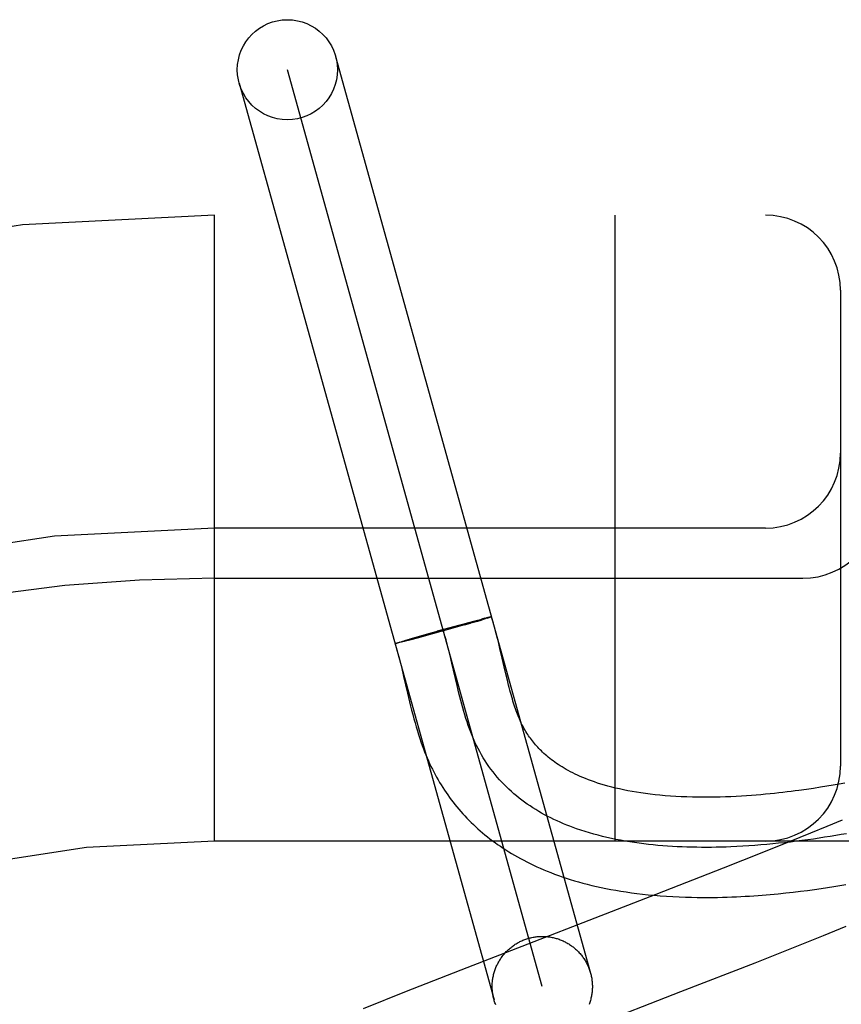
# Model space of a CAD drawing. Header units: inches. Extents: x 0 to 283, y 0 to 183.
# Tile 58 of 82: x 87.132 to 87.296, y 97.533 to 97.73. Entities that reach past the tile are written whole.
import ezdxf

# ---------------------------------------------------------------- set-up
doc = ezdxf.new("R2010")
doc.units = ezdxf.units.IN
doc.header["$LTSCALE"] = 15.5833333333
doc.header["$MEASUREMENT"] = 0
doc.linetypes.add('HIDDEN', pattern=[0.2, 0.1, -0.1])
doc.layers.add('DEFAULT_2', color=8, linetype='HIDDEN')

msp = doc.modelspace()

# ---------------------------------------------------------------- linework, layer by layer
at = {"layer": 'DEFAULT_2', "color": 8, "linetype": 'HIDDEN'}
for p, q in [((87.1952523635, 97.72226950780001), (87.24614892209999, 97.53922148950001)), ((87.23651442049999, 97.5365426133), (87.1856195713, 97.7195844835)), ((87.17598336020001, 97.7169117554), (87.2268799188, 97.53386373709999)), ((88.91856699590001, 97.69056354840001), (86.4235849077, 97.69056354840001)), ((87.1710669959, 97.56556354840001), (87.1710669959, 97.69056354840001)), ((87.2510669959, 97.56556354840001), (87.2510669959, 97.69056354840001)), ((87.2960669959, 97.6755635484), (87.2960669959, 97.58056354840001)), ((87.2810669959, 97.62806354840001), (87.1710669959, 97.62806354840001)), ((87.1710669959, 97.6180635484), (87.2885669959, 97.6180635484)), ((87.2215954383, 97.6091386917), (87.2233792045, 97.60961667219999)), ((87.223338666, 97.60960625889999), (87.22443650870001, 97.6098949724)), ((87.2234338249, 97.6094487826), (87.2244851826, 97.60975697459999)), ((87.2250630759, 97.61005727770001), (87.22440054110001, 97.6098860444)), ((87.225129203, 97.60994881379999), (87.2244851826, 97.60975697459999)), ((87.22543527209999, 97.6101515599), (87.2249923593, 97.61003864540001)), ((87.2254918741, 97.6100589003), (87.225034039, 97.6099204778)), ((87.2256761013, 97.61021137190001), (87.2253739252, 97.61013553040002)), ((87.2257252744, 97.61013097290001), (87.2254096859, 97.6100341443)), ((87.2258178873, 97.6102459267), (87.22562154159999, 97.6101972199)), ((87.22586147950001, 97.61017428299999), (87.2256527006, 97.6101088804)), ((87.2259443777, 97.6102761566), (87.2258178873, 97.6102459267)), ((87.2259812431, 97.61021257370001), (87.22586147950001, 97.61017428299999)), ((87.2260553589, 97.6103020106), (87.2259443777, 97.6102761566)), ((87.2260890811, 97.61024698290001), (87.2259812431, 97.61021257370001)), ((87.2261312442, 97.61026187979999), (87.2260352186, 97.6102301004)), ((87.2124769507, 97.6066076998), (87.216702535, 97.6077954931)), ((87.2179465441, 97.607888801), (87.2145619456, 97.6069500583)), ((87.21903346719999, 97.60844001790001), (87.2154949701, 97.6074588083)), ((87.22100838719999, 97.608752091), (87.21676799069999, 97.6075600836)), ((87.2188738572, 97.60839597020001), (87.22163655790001, 97.60914954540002)), ((87.22100838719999, 97.608752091), (87.2222073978, 97.6090946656)), ((87.2234379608, 97.60945008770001), (87.22170651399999, 97.60895120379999)), ((87.21003564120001, 97.6057243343), (87.2089473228, 97.6054380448)), ((87.2090719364, 97.6056241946), (87.2101978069, 97.60595340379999)), ((87.21178007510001, 97.6061916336), (87.21000505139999, 97.6057160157)), ((87.21015587, 97.6059413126), (87.2124769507, 97.6066076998)), ((87.2145619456, 97.6069500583), (87.21178007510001, 97.6061916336)), ((87.2121179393, 97.6065054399), (87.2124769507, 97.6066076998)), ((87.207205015, 97.6050469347), (87.20726382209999, 97.6050671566)), ((87.207236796, 97.6050583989), (87.20730138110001, 97.60508019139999)), ((87.2072727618, 97.60507101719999), (87.20734303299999, 97.6050943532)), ((87.2073128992, 97.6050847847), (87.2073887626, 97.60510963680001)), ((87.2074564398, 97.60506408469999), (87.20735574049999, 97.6050412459)), ((87.20735718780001, 97.60509969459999), (87.2074385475, 97.6051260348)), ((87.2074385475, 97.6051260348), (87.2075502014, 97.6051621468)), ((87.2075441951, 97.6050850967), (87.2074564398, 97.60506408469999)), ((87.2076380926, 97.6051069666), (87.2075129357, 97.60507723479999)), ((87.2075147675, 97.60515121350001), (87.2076778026, 97.60520262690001)), ((87.20781339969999, 97.60515), (87.2076055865, 97.6050996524)), ((87.2076401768, 97.6051911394), (87.2078582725, 97.60525922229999)), ((87.2080560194, 97.6052102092), (87.2077792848, 97.60514123)), ((87.2078211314, 97.6052474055), (87.208111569, 97.6053368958)), ((87.2084320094, 97.60530541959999), (87.2080205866, 97.60520098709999)), ((87.2080650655, 97.6053224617), (87.20850229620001, 97.6054548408)), ((87.20898264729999, 97.605447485), (87.20839589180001, 97.6052958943)), ((87.208442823, 97.60543679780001), (87.2091165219, 97.60563721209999)), ((87.2280707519, 97.6040020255), (87.2277466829, 97.6053447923)), ((87.2285123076, 97.60211445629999), (87.2280707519, 97.6040020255)), ((87.21847844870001, 97.6011100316), (87.21812277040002, 97.6026012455)), ((87.2289175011, 97.60035997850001), (87.2285123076, 97.60211445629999)), ((87.2084482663, 97.6000632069), (87.2088289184, 97.5984572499)), ((87.2195233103, 97.59661420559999), (87.21847844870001, 97.6011100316)), ((87.22930098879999, 97.5987208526), (87.2289175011, 97.60035997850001)), ((87.2295499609, 97.5976850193), (87.22930098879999, 97.5987208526)), ((87.2198812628, 97.59512526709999), (87.2195233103, 97.59661420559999)), ((87.2297966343, 97.59669083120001), (87.2295499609, 97.5976850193)), ((87.2096043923, 97.5951110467), (87.21000902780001, 97.5934017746)), ((87.2920437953, 97.57631286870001), (87.2906833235, 97.5761011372)), ((87.2933449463, 97.5765248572), (87.2920437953, 97.57631286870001)), ((87.2945926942, 97.5767367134), (87.2933449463, 97.5765248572)), ((87.29579272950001, 97.57694828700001), (87.2945926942, 97.5767367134)), ((87.2969505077, 97.57715962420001), (87.29579272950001, 97.57694828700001)), ((87.2906833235, 97.5761011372), (87.2892577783, 97.5758903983)), ((87.2933110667, 97.56847992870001), (87.2900668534, 97.5671410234)), ((87.2963842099, 97.5697660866), (87.2933110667, 97.56847992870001)), ((87.2900668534, 97.5671410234), (87.28578618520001, 97.5653980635)), ((88.1710669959, 97.56556354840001), (87.1710669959, 97.56556354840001)), ((87.28578618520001, 97.5653980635), (87.2803461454, 97.56321330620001)), ((87.2803461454, 97.56321330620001), (87.2726383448, 97.5601600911)), ((87.2726383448, 97.5601600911), (87.25921526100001, 97.55491702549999)), ((87.2947225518, 97.5564878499), (87.2959430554, 97.5566831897)), ((87.2959430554, 97.5566831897), (87.29712725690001, 97.5568797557)), ((87.25921526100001, 97.55491702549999), (87.22147239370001, 97.5402902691)), ((87.285132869, 97.5552202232), (87.28661916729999, 97.5553843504)), ((87.28661916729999, 97.5553843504), (87.2880650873, 97.5555557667)), ((87.2880650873, 97.5555557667), (87.2894718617, 97.55573343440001)), ((87.2894718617, 97.55573343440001), (87.29084052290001, 97.55591639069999)), ((87.29084052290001, 97.55591639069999), (87.29217160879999, 97.5561036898)), ((87.29217160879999, 97.5561036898), (87.29346549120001, 97.5562944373)), ((87.29346549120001, 97.5562944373), (87.2947225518, 97.5564878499)), ((87.2869970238, 97.5444380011), (87.29269062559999, 97.5467209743)), ((87.29269062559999, 97.5467209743), (87.29722128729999, 97.5485628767)), ((87.2790187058, 97.5412821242), (87.2869970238, 97.5444380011)), ((87.2642126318, 97.53550701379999), (87.2790187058, 97.5412821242)), ((87.22147239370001, 97.5402902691), (87.2093145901, 97.5355159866)), ((87.2093145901, 97.5355159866), (87.20072786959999, 97.5320964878)), ((87.22860099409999, 97.5217070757), (87.2642126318, 97.53550701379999))]:
    msp.add_line(p, q, dxfattribs=at)
for points in [[(87.2262300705, 97.61034042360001), (87.2261923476, 97.61033249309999), (87.2261506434, 97.610323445), (87.2261049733, 97.6103132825), (87.2260136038, 97.61029138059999)], [(87.2263697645, 97.61035666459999), (87.22636851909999, 97.6103538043), (87.2263631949, 97.6103497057), (87.226353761, 97.6103444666), (87.2263402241, 97.6103380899), (87.22632258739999, 97.61033057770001), (87.2263008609, 97.6103219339), (87.2262750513, 97.61031216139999), (87.2262451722, 97.6103012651), (87.22621123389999, 97.61028924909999), (87.2261732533, 97.61027611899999), (87.2261312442, 97.61026187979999)], [(87.2263869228, 97.6103633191), (87.22638149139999, 97.61036441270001), (87.2263719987, 97.61036437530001), (87.22635844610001, 97.610363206), (87.22634084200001, 97.61036090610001), (87.22631919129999, 97.610357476), (87.2262935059, 97.6103529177), (87.22626379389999, 97.6103472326), (87.2261961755, 97.6103319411)], [(87.2262317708, 97.6103392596), (87.2262633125, 97.61034544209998), (87.22629078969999, 97.6103504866), (87.22631418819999, 97.6103543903), (87.22633350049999, 97.6103571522), (87.2263487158, 97.61035877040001), (87.22635983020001, 97.610359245), (87.22636683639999, 97.610358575), (87.2263697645, 97.61035666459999)], [(87.2262841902, 97.61031398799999), (87.2263112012, 97.6103240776), (87.22633417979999, 97.61033305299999), (87.22635311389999, 97.6103409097), (87.22636799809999, 97.6103476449), (87.2263788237, 97.61035325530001), (87.22638558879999, 97.6103577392), (87.226388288, 97.610361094)], [(87.2277466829, 97.6053447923), (87.2275730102, 97.6060444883), (87.22739002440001, 97.6067646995), (87.22719635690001, 97.6075065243), (87.22699043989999, 97.6082712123), (87.2267706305, 97.60905957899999), (87.22653484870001, 97.6098729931), (87.2263882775, 97.6103619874)], [(87.21812277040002, 97.6026012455), (87.2179406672, 97.60334258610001), (87.2177339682, 97.60416193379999), (87.2175218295, 97.60497583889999), (87.2173033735, 97.6057834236), (87.21707772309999, 97.60658381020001), (87.2168440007, 97.6073761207), (87.216601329, 97.6081594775)], [(87.2071007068, 97.6049993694), (87.20710289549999, 97.60500263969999), (87.2071093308, 97.6050070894), (87.2071200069, 97.6050127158), (87.20713492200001, 97.605019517), (87.2071540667, 97.6050274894), (87.20717743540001, 97.6050366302), (87.207205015, 97.6050469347)], [(87.207204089, 97.6050095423), (87.2071766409, 97.605004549), (87.2071534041, 97.6050007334), (87.2071343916, 97.604998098), (87.20711960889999, 97.6049966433), (87.2071090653, 97.60499637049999), (87.2071027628, 97.6049972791)], [(87.2071117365, 97.6050019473), (87.2072906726, 97.60441980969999), (87.20748659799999, 97.6037526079), (87.2076814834, 97.6030586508), (87.2078749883, 97.60234065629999), (87.20806698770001, 97.6016014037), (87.2082579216, 97.6008418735), (87.2084482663, 97.6000632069)], [(87.2073840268, 97.6050481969), (87.20733871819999, 97.605038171), (87.2072974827, 97.6050292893), (87.2072603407, 97.60502155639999), (87.2072273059, 97.605014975), (87.20719839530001, 97.6050095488), (87.2071736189, 97.6050052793), (87.2071529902, 97.6050021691), (87.2071365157, 97.60500021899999), (87.2071242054, 97.60499943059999), (87.20711606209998, 97.60499980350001), (87.2071120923, 97.6050013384)], [(87.207112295, 97.60500403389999), (87.20711667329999, 97.60500788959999), (87.2071252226, 97.60501290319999), (87.20713794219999, 97.6050190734), (87.2071548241, 97.6050263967), (87.20717586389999, 97.6050348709), (87.20720105, 97.6050444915), (87.20723037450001, 97.6050552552)], [(87.2088289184, 97.5984572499), (87.20921284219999, 97.59680104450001), (87.2096043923, 97.5951110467)], [(87.2892577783, 97.5758903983), (87.2877638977, 97.5756820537), (87.28699113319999, 97.57557937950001), (87.2862012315, 97.57547807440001), (87.2853939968, 97.57537840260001), (87.28456954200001, 97.57528068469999), (87.28372711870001, 97.57518516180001), (87.2828662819, 97.5750921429), (87.2819863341, 97.5750019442), (87.28108671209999, 97.57491493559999), (87.2801667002, 97.57483151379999), (87.2792256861, 97.5747521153), (87.27826303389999, 97.5746772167), (87.2772778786, 97.5746073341), (87.2762705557, 97.57454312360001), (87.2752402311, 97.5744852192), (87.2741898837, 97.5744345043), (87.2731214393, 97.57439178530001), (87.27203758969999, 97.5743578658), (87.270940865, 97.57433348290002), (87.2698340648, 97.5743193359), (87.2687198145, 97.57431607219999), (87.2676013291, 97.5743242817), (87.26648081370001, 97.57434449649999), (87.2653639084, 97.574377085), (87.2642546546, 97.57442225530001), (87.2631597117, 97.57447985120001), (87.26208551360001, 97.5745494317), (87.26103582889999, 97.57463047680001), (87.2600174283, 97.57472199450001), (87.2590266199, 97.57482378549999), (87.258062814, 97.5749354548), (87.2571233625, 97.57505690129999), (87.2562058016, 97.57518808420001), (87.2553091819, 97.5753288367), (87.2544311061, 97.5754793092), (87.2535736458, 97.57563892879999), (87.2527373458, 97.5758072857), (87.2519240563, 97.5759836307), (87.25113544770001, 97.5761671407), (87.25037192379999, 97.57635720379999), (87.24963452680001, 97.5765529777), (87.24892249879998, 97.57675401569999), (87.24823560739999, 97.57695973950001), (87.2475731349, 97.57716972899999), (87.24693460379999, 97.57738350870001), (87.246318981, 97.5776007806), (87.2457253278, 97.5778212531), (87.245152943, 97.5780445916), (87.2446009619, 97.5782705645), (87.24406899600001, 97.5784987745), (87.2435564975, 97.57872887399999), (87.2430628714, 97.5789605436), (87.2425877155, 97.5791933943), (87.2421299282, 97.5794274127), (87.2416886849, 97.57966250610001), (87.2412629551, 97.5798987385), (87.2408516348, 97.5801362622), (87.24045417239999, 97.58037496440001), (87.2400698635, 97.5806148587), (87.2396982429, 97.5808558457), (87.23933881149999, 97.5810978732), (87.2389910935, 97.5813409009), (87.23865452, 97.5815849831), (87.2383288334, 97.5818299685), (87.23801369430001, 97.5820757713), (87.2377088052, 97.5823222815), (87.2374138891, 97.58256937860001), (87.2371286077, 97.58281700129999), (87.2368526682, 97.5830650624), (87.2365856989, 97.5833135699), (87.2363273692, 97.583562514), (87.2360772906, 97.583811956), (87.2358351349, 97.5840619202), (87.235600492, 97.58431255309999), (87.23537297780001, 97.58456400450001), (87.2351523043, 97.5848163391), (87.2349381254, 97.5850697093), (87.23473031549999, 97.5853240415), (87.2345287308, 97.58557928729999), (87.23433309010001, 97.5858355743), (87.23414343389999, 97.58609260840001), (87.2339587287, 97.58635161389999), (87.2337784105, 97.58661331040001), (87.2336014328, 97.58687924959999), (87.23342651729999, 97.58715156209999), (87.2332542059, 97.5874296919), (87.23308373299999, 97.58771523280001), (87.2329177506, 97.5880039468), (87.2327580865, 97.5882924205), (87.2326056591, 97.58857844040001), (87.23246278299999, 97.58885671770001), (87.232326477, 97.5891321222), (87.2321955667, 97.5894064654), (87.2320679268, 97.589683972), (87.2319406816, 97.58997131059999), (87.23181362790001, 97.5902696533), (87.2316849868, 97.5905837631), (87.2315557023, 97.5909119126), (87.2314265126, 97.59125256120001), (87.23129760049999, 97.5916054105), (87.2311693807, 97.59196937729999), (87.2310418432, 97.5923444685), (87.23091510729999, 97.5927302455), (87.2307890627, 97.59312692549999), (87.230663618, 97.5935345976), (87.2305386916, 97.59395329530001), (87.2304141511, 97.594383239), (87.2302900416, 97.5948240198), (87.2301663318, 97.5952753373), (87.2300429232, 97.59573704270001), (87.2299197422, 97.59620886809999), (87.2297966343, 97.59669083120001)], [(87.2741932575, 97.5644255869), (87.2732141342, 97.5643889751), (87.2722347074, 97.5643595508), (87.2712552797, 97.56433750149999), (87.2702761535, 97.5643230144), (87.26929763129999, 97.56431627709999), (87.2683200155, 97.5643174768), (87.26734360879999, 97.56432680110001), (87.2663687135, 97.56434443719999), (87.2653956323, 97.5643705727), (87.2644246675, 97.56440539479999), (87.2634561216, 97.5644490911), (87.26249029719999, 97.56450184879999), (87.2615274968, 97.5645638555), (87.2605680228, 97.5646352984), (87.25961217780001, 97.564716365), (87.2586602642, 97.5648072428), (87.25771258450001, 97.564908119), (87.2567694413, 97.56501918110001), (87.255831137, 97.5651406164), (87.2548979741, 97.5652726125), (87.253970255, 97.5654153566), (87.2530482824, 97.56556903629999), (87.25213235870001, 97.56573383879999), (87.25122278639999, 97.5659099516), (87.25031986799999, 97.56609756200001), (87.2494239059, 97.56629685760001), (87.2485352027, 97.5665080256), (87.2476540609, 97.56673125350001), (87.2467807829, 97.56696672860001), (87.2459156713, 97.5672146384), (87.24505902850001, 97.5674751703), (87.2442111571, 97.5677485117), (87.24337235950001, 97.5680348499), (87.242704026, 97.56827488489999), (87.24204192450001, 97.56852355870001), (87.2413862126, 97.568780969), (87.2407370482, 97.5690472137), (87.240094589, 97.5693223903), (87.2394589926, 97.5696065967), (87.2388304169, 97.56989993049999), (87.2382090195, 97.5702024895), (87.23759495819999, 97.57051437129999), (87.23698839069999, 97.5708356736), (87.23638947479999, 97.5711664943), (87.23579836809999, 97.5715069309), (87.23521522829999, 97.5718570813), (87.2346402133, 97.5722170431), (87.23407348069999, 97.572586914), (87.2335151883, 97.5729667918), (87.2329654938, 97.57335677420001), (87.23242455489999, 97.57375695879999), (87.2318925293, 97.5741674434), (87.2313695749, 97.5745883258), (87.2308558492, 97.5750197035), (87.23035151, 97.5754616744), (87.2298567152, 97.57591433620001), (87.2293716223, 97.57637778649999), (87.2288963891, 97.5768521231), (87.2284311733, 97.5773374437), (87.22797613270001, 97.577833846), (87.227531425, 97.57834142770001), (87.22709720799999, 97.5788602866), (87.2266736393, 97.57939052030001), (87.2262608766, 97.5799322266), (87.22585907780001, 97.5804855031), (87.22546840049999, 97.58105044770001), (87.2250890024, 97.58162715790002), (87.22472104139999, 97.5822157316), (87.224364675, 97.58281626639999), (87.2240200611, 97.5834288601), (87.2236873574, 97.5840536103), (87.2233667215, 97.5846906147), (87.2230583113, 97.58533997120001), (87.2227622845, 97.5860017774), (87.2224886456, 97.58665153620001), (87.22222602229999, 97.58731231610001), (87.2219737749, 97.5879834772), (87.2217312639, 97.58866437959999), (87.22149784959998, 97.5893543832), (87.2212728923, 97.5900528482), (87.2210557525, 97.5907591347), (87.2208457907, 97.5914726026), (87.22064236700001, 97.59219261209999), (87.220444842, 97.5929185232), (87.22025257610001, 97.5936496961), (87.22006492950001, 97.59438549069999), (87.2198812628, 97.59512526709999)], [(87.21000902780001, 97.5934017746), (87.21021761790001, 97.5925459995), (87.2104307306, 97.59169384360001), (87.21064852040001, 97.5908484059), (87.2108710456, 97.59001284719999), (87.211098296, 97.58918996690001), (87.21133002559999, 97.5883826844), (87.2115659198, 97.5875936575), (87.2118054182, 97.5868256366), (87.21204779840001, 97.5860810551), (87.21229202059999, 97.5853626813), (87.2125372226, 97.5846720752), (87.2127814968, 97.584013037), (87.21302578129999, 97.58338127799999), (87.21326944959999, 97.58277678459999), (87.2135159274, 97.5821899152), (87.21376747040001, 97.5816149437), (87.21402415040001, 97.5810512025), (87.2142887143, 97.5804923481), (87.21455998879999, 97.57994075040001), (87.2148378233, 97.5793964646), (87.2151220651, 97.578859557), (87.2154122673, 97.57833060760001), (87.2157090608, 97.5778082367), (87.2160129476, 97.5772914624), (87.2163241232, 97.5767799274), (87.2166431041, 97.57627282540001), (87.21696955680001, 97.5757707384), (87.2173033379, 97.57527389), (87.21764432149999, 97.57478246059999), (87.2179922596, 97.574296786), (87.21834733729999, 97.57381659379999), (87.2187096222, 97.5733417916), (87.21907925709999, 97.5728721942), (87.2194564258, 97.5724075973), (87.2198411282, 97.5719480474), (87.22023343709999, 97.5714935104), (87.2206333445, 97.57104403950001), (87.2210408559, 97.57059967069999), (87.2214560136, 97.5701604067), (87.2218788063, 97.5697263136), (87.2223093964, 97.56929728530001), (87.2227478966, 97.5688732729), (87.2231944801, 97.5684541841), (87.2236493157, 97.5680399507), (87.2241125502, 97.5676305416), (87.2245843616, 97.5672259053), (87.2250649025, 97.5668260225), (87.22555433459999, 97.5664308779), (87.2260528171, 97.56604047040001), (87.22656049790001, 97.5656548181), (87.2270775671, 97.5652739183), (87.2276041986, 97.5648977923), (87.22814058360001, 97.5645264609), (87.2286869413, 97.5641599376), (87.22924348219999, 97.56379825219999), (87.2298104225, 97.5634414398), (87.2303879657, 97.5630895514), (87.2309762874, 97.5627426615), (87.2315756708, 97.5624007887), (87.2321863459, 97.5620639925), (87.2328086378, 97.5617322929), (87.2334428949, 97.5614057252), (87.23408942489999, 97.5610843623), (87.2347485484, 97.5607682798), (87.23542057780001, 97.56045756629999), (87.236105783, 97.5601523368), (87.23680459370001, 97.5598526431), (87.2375174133, 97.55955857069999), (87.23824466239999, 97.55927022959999), (87.23898678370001, 97.55898773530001), (87.2397441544, 97.55871123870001), (87.2405171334, 97.5584409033), (87.2413062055, 97.5581768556), (87.2421118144, 97.5579192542), (87.2429344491, 97.5576682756), (87.24377455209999, 97.557424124), (87.2446327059, 97.5571869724), (87.2455093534, 97.5569570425), (87.2464053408, 97.5567344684), (87.24732156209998, 97.55651942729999), (87.248258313, 97.5563122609), (87.2492164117, 97.5561132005), (87.25019513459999, 97.5559227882), (87.2511941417, 97.5557414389), (87.2522129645, 97.5555695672), (87.2532498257, 97.55540775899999), (87.2543081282, 97.5552557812), (87.2553881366, 97.5551139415), (87.25649749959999, 97.5549817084), (87.2576437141, 97.55485894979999), (87.2588276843, 97.5547464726), (87.26006021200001, 97.55464433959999), (87.2613189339, 97.5545552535), (87.2625919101, 97.55448026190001), (87.2638579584, 97.5544202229), (87.2650961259, 97.55437505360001), (87.2662934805, 97.55434370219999), (87.2674246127, 97.55432491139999), (87.2685062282, 97.55431652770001), (87.2695426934, 97.5543170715), (87.27054602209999, 97.554325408), (87.2715304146, 97.55434088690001), (87.2724937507, 97.5543628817), (87.27343854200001, 97.55439089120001), (87.2743651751, 97.5544244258), (87.27527459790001, 97.5544630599), (87.2761676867, 97.55450642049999), (87.277045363, 97.5545541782), (87.27790847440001, 97.55460603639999), (87.27875792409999, 97.55466173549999), (87.2795944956, 97.5547210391), (87.2804192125, 97.5547837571), (87.28123226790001, 97.5548496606), (87.2820341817, 97.55491856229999), (87.2828250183, 97.55499025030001), (87.2836049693, 97.5550645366), (87.285132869, 97.5552202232)], [(87.2972663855, 97.5670531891), (87.2961901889, 97.56686451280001), (87.2951024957, 97.5666797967), (87.29400386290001, 97.5664993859), (87.29289484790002, 97.56632362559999), (87.29177600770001, 97.566152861), (87.2906478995, 97.5659874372), (87.28951108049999, 97.5658276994), (87.2883661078, 97.5656739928), (87.2872135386, 97.5655266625), (87.2860539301, 97.5653860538), (87.2848878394, 97.5652525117), (87.2837158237, 97.5651263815), (87.2825384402, 97.5650080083), (87.281356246, 97.5648977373), (87.28016979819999, 97.56479591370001), (87.2789796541, 97.5647028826), (87.2777863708, 97.5646189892), (87.2765905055, 97.56454457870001), (87.2753926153, 97.5644799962), (87.2741932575, 97.5644255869)], [(87.2268799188, 97.53386373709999), (87.2268252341, 97.5340688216), (87.22677491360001, 97.5342750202), (87.22672898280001, 97.5344822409), (87.22668745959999, 97.53469038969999), (87.2266503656, 97.53489937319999), (87.22661771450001, 97.5351090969), (87.22658952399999, 97.5353194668), (87.22656580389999, 97.5355303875), (87.2265465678, 97.5357417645), (87.22653182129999, 97.53595350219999), (87.22652157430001, 97.5361655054), (87.22651582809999, 97.5363776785), (87.22651458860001, 97.5365899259), (87.22651785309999, 97.536802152), (87.22652562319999, 97.53701426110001), (87.2265378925, 97.5372261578), (87.2265546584, 97.53743774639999), (87.22657591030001, 97.5376489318), (87.2266016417, 97.53785961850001), (87.22663183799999, 97.5380697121), (87.2266664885, 97.5382791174), (87.22670557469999, 97.53848774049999), (87.22674908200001, 97.53869548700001), (87.2267969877, 97.53890226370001), (87.2268492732, 97.5391079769), (87.2269059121, 97.53931253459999), (87.2269668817, 97.53951584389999), (87.2270321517, 97.5397178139), (87.2271016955, 97.5399183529), (87.227175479, 97.54011737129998), (87.2272534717, 97.5403147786), (87.2273356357, 97.5405104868), (87.2274219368, 97.5407044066), (87.2275123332, 97.54089645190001), (87.22760678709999, 97.5410865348), (87.2277052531, 97.541274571), (87.22780768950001, 97.54146047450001), (87.2279140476, 97.54164416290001), (87.2280242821, 97.5418255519), (87.2281383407, 97.54200456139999), (87.2282561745, 97.5421811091), (87.228377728, 97.54235511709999), (87.22850294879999, 97.5425265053), (87.2286317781, 97.5426951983), (87.2287641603, 97.5428611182), (87.2289000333, 97.54302419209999), (87.2290393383, 97.5431843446), (87.2291820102, 97.5433415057), (87.2293279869, 97.5434956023), (87.22947720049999, 97.5436465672), (87.229629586, 97.5437943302), (87.22978507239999, 97.5439388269), (87.22994359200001, 97.54407999), (87.23010507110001, 97.54421775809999), (87.230269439, 97.5443520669), (87.2304366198, 97.5444828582), (87.23060654, 97.5446100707), (87.2307791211, 97.5447336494), (87.2309542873, 97.5448535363), (87.2311319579, 97.54496967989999), (87.23131205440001, 97.5450820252), (87.2314944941, 97.5451905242), (87.2316791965, 97.5452951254), (87.2318660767, 97.5453957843), (87.232055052, 97.545492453), (87.2322460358, 97.5455850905), (87.2324389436, 97.5456736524), (87.2326336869, 97.5457581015), (87.23283017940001, 97.54583839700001), (87.23302833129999, 97.5459145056), (87.2332280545, 97.5459863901), (87.23342925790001, 97.5460540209), (87.23363180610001, 97.546117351), (87.23383574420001, 97.546176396)], [(87.23383574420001, 97.546176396), (87.2340408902, 97.5462310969), (87.2342470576, 97.54628141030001), (87.2344542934, 97.5463273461), (87.23466245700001, 97.5463688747), (87.23487145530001, 97.5464059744), (87.23508119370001, 97.5464386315), (87.23529157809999, 97.5464668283), (87.2355025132, 97.54649055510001), (87.2357139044, 97.54650979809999), (87.23592565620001, 97.5465245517), (87.2361376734, 97.54653480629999), (87.23634986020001, 97.5465405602), (87.2365621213, 97.54654180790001), (87.2367743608, 97.5465385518), (87.2369864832, 97.54653079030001), (87.23719839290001, 97.54651853), (87.23740999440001, 97.5465017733), (87.2376211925, 97.5464805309), (87.2378318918, 97.5464548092), (87.2380419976, 97.546424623), (87.23825141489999, 97.5463899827), (87.2384600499, 97.54635090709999), (87.23866780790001, 97.5463074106), (87.238874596, 97.5462595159), (87.2390803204, 97.5462072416), (87.23928488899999, 97.5461506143), (87.2394882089, 97.5460896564), (87.2396901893, 97.5460243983), (87.2398907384, 97.5459548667), (87.2400897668, 97.5458810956), (87.2402871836, 97.5458031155), (87.24048290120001, 97.5457209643), (87.24067683, 97.54563467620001), (87.2408688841, 97.54554429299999), (87.2410589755, 97.5454498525), (87.24124702, 97.5453514), (87.2414329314, 97.54524897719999), (87.24161662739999, 97.545142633), (87.24179802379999, 97.54503241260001), (87.2419770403, 97.5449183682), (87.2421535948, 97.54480054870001), (87.2423276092, 97.54467900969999), (87.2424990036, 97.54455380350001), (87.2426677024, 97.54442498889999), (87.24283362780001, 97.54429262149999), (87.2429967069, 97.5441567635), (87.2431568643, 97.54401747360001), (87.24331402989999, 97.5438748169), (87.2434681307, 97.5437288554), (87.24361909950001, 97.5435796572), (87.2437668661, 97.54342728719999), (87.24391136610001, 97.5432718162), (87.24405253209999, 97.54311331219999), (87.2441903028, 97.54295184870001), (87.24432461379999, 97.5427874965), (87.24445540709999, 97.54262033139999), (87.24458262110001, 97.542450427), (87.2447062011, 97.5422778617), (87.244826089, 97.54210271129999), (87.24494223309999, 97.5419250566), (87.2450545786, 97.5417449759), (87.2451630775, 97.541562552), (87.2452676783, 97.5413778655), (87.2453683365, 97.5411910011), (87.245465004, 97.5410020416), (87.2455576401, 97.54081107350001), (87.2456462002, 97.5406181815), (87.2457306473, 97.54042345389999), (87.2458109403, 97.540226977), (87.24588704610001, 97.5400288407), (87.2459589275, 97.5398291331), (87.2460265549, 97.53962794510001), (87.246089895, 97.5394253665), (87.24614892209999, 97.53922148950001)], [(87.24614892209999, 97.53922148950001), (87.24620360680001, 97.5390164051), (87.24625392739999, 97.5388102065), (87.24629985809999, 97.5386029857), (87.2463413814, 97.53839483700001), (87.24637847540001, 97.5381858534), (87.24641112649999, 97.5379761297), (87.24643931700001, 97.5377657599), (87.24646303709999, 97.5375548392), (87.2464822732, 97.5373434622), (87.24649701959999, 97.53713172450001), (87.24650726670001, 97.5369197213), (87.24651301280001, 97.5367075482), (87.2465142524, 97.5364953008), (87.24651098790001, 97.5362830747), (87.24650321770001, 97.53607096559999), (87.24649094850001, 97.5358590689), (87.2464741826, 97.53564748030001), (87.2464529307, 97.5354362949), (87.2464271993, 97.53522560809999), (87.246397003, 97.53501551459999), (87.2463623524, 97.5348061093), (87.24632326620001, 97.53459748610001), (87.24627975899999, 97.53438973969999), (87.2462318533, 97.53418296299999), (87.24617956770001, 97.53397724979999), (87.2461229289, 97.53377269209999), (87.2460619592, 97.53356938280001), (87.2459966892, 97.5333674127), (87.2459271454, 97.53316687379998), (87.2458533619, 97.5329678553)], [(87.2272179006, 97.5328582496), (87.22714179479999, 97.533056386), (87.2270699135, 97.5332560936), (87.2270022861, 97.5334572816), (87.226938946, 97.5336598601), (87.2268799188, 97.53386373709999)]]:
    msp.add_lwpolyline(points, dxfattribs=at)
msp.add_circle((87.185617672, 97.7195913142), 0.01, dxfattribs=at)
for centre, radius, start, end in [((87.1710669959, 97.31556354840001), 0.375, 90, 180), ((87.2810669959, 97.6755635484), 0.015, 0, 90), ((87.2810669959, 97.64306354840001), 0.015, 270, 360), ((87.2885669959, 97.6330635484), 0.015, 270, 360), ((87.1710669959, 97.31556354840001), 0.3125, 90, 180), ((87.1710669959, 97.31556354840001), 0.3025, 89.999999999, 180), ((87.2810669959, 97.58056354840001), 0.015, 270, 360), ((87.1710669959, 97.31556354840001), 0.25, 90, 180)]:
    msp.add_arc(centre, radius, start, end, dxfattribs=at)

doc.saveas('drawing.dxf')
